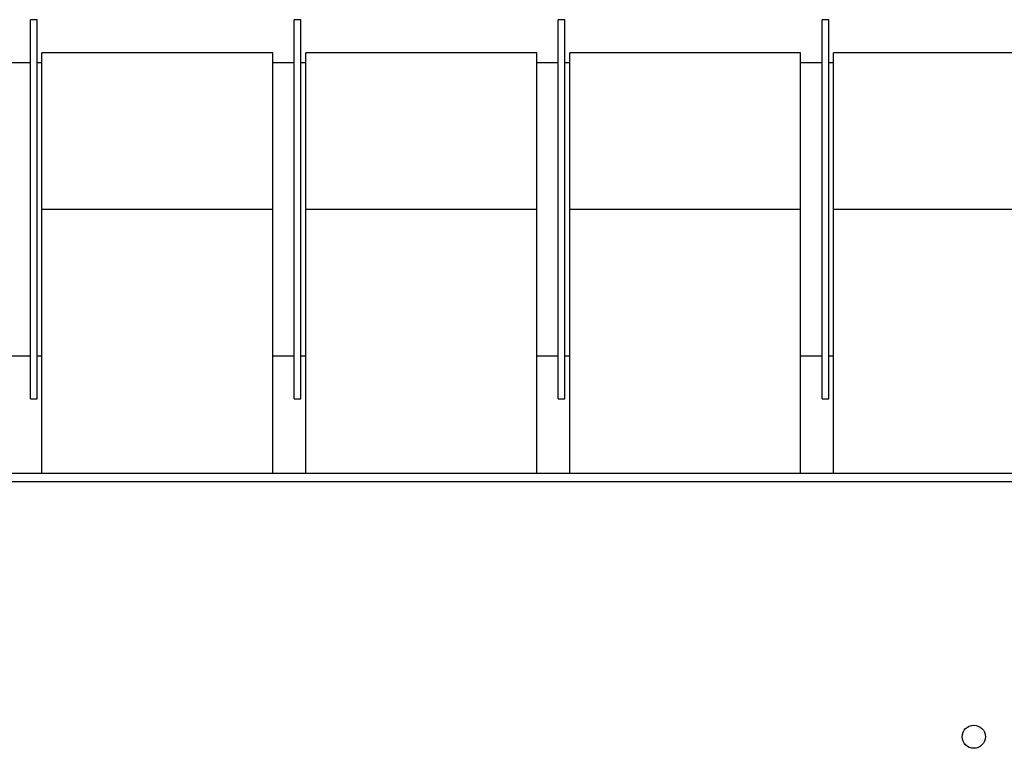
# Model space of a CAD drawing. Extents: x -13.5 to 60.2, y -0.1 to 41.9.
# Tile 16 of 57: x 19.638 to 19.936, y 18.319 to 18.54. Entities that reach past the tile are written whole.
import ezdxf

# ---------------------------------------------------------------- set-up
doc = ezdxf.new("R2010")
doc.units = 0
doc.header["$MEASUREMENT"] = 0
doc.layers.add('PAREDES', color=8, linetype='Continuous')

# ---------------------------------------------------------------- blocks, each defined once
blk = doc.blocks.new('LS-09')
for p, q in [((-155.91888, 54.76774), (-155.92088, 54.76774)), ((-155.92088, 54.76268), (-155.92088, 54.76774)), ((-155.91888, 54.76268), (-155.91888, 54.76774)), ((-155.83888, 54.76774), (-155.84088, 54.76774)), ((-155.84088, 54.76268), (-155.84088, 54.76774)), ((-155.83888, 54.76268), (-155.83888, 54.76774)), ((-155.75888, 54.76774), (-155.76088, 54.76774)), ((-155.76088, 54.76268), (-155.76088, 54.76774)), ((-155.75888, 54.76268), (-155.75888, 54.76774)), ((-155.67888, 54.76774), (-155.68088, 54.76774)), ((-155.68088, 54.76268), (-155.68088, 54.76774)), ((-155.67888, 54.76268), (-155.67888, 54.76774)), ((-155.92088, 54.65274), (-155.92088, 54.76268)), ((-155.91888, 54.65274), (-155.91888, 54.76268)), ((-155.84088, 54.65274), (-155.84088, 54.76268)), ((-155.83888, 54.65274), (-155.83888, 54.76268)), ((-155.76088, 54.65274), (-155.76088, 54.76268)), ((-155.75888, 54.65274), (-155.75888, 54.76268)), ((-155.68088, 54.65274), (-155.68088, 54.76268)), ((-155.67888, 54.65274), (-155.67888, 54.76268)), ((-155.84738, 54.75769), (-155.91738, 54.75769)), ((-155.91738, 54.71024), (-155.91738, 54.75769)), ((-155.84738, 54.71024), (-155.84738, 54.75769)), ((-155.76738, 54.75769), (-155.83738, 54.75769)), ((-155.83738, 54.71024), (-155.83738, 54.75769)), ((-155.76738, 54.71024), (-155.76738, 54.75769)), ((-155.68738, 54.75769), (-155.75738, 54.75769)), ((-155.75738, 54.71024), (-155.75738, 54.75769)), ((-155.68738, 54.71024), (-155.68738, 54.75769)), ((-155.60738, 54.75769), (-155.67738, 54.75769)), ((-155.67738, 54.71024), (-155.67738, 54.75769)), ((-155.92088, 54.75469), (-155.92738, 54.75469)), ((-155.91738, 54.75469), (-155.91888, 54.75469)), ((-155.84088, 54.75469), (-155.84738, 54.75469)), ((-155.83738, 54.75469), (-155.83888, 54.75469)), ((-155.76088, 54.75469), (-155.76738, 54.75469)), ((-155.75738, 54.75469), (-155.75888, 54.75469)), ((-155.68088, 54.75469), (-155.68738, 54.75469)), ((-155.67738, 54.75469), (-155.67888, 54.75469)), ((-155.91738, 54.63024), (-155.91738, 54.71024)), ((-155.91738, 54.71024), (-155.84738, 54.71024)), ((-155.84738, 54.63024), (-155.84738, 54.71024)), ((-155.83738, 54.71024), (-155.76738, 54.71024)), ((-155.83738, 54.63024), (-155.83738, 54.71024)), ((-155.76738, 54.63024), (-155.76738, 54.71024)), ((-155.75738, 54.71024), (-155.68738, 54.71024)), ((-155.75738, 54.63024), (-155.75738, 54.71024)), ((-155.68738, 54.63024), (-155.68738, 54.71024)), ((-155.67738, 54.71024), (-155.60738, 54.71024)), ((-155.67738, 54.63024), (-155.67738, 54.71024)), ((-155.92738, 54.66579), (-155.92088, 54.66579)), ((-155.91888, 54.66579), (-155.91738, 54.66579)), ((-155.84738, 54.66579), (-155.84088, 54.66579)), ((-155.83888, 54.66579), (-155.83738, 54.66579)), ((-155.76738, 54.66579), (-155.76088, 54.66579)), ((-155.75888, 54.66579), (-155.75738, 54.66579)), ((-155.68738, 54.66579), (-155.68088, 54.66579)), ((-155.67888, 54.66579), (-155.67738, 54.66579)), ((-155.92088, 54.65274), (-155.91888, 54.65274)), ((-155.84088, 54.65274), (-155.83888, 54.65274)), ((-155.76088, 54.65274), (-155.75888, 54.65274)), ((-155.68088, 54.65274), (-155.67888, 54.65274)), ((-158.61988, 54.63024), (-155.61988, 54.63024)), ((-158.61988, 54.62764), (-155.61988, 54.62764))]:
    blk.add_line(p, q)
blk.add_circle((-155.63488, 54.55024), 0.0035)

msp = doc.modelspace()

# ---------------------------------------------------------------- block references
at = {"layer": 'PAREDES', "lineweight": -3}
msp.add_blockref('LS-09', (175.56204, -36.2276), dxfattribs=at)

doc.saveas('drawing.dxf')
